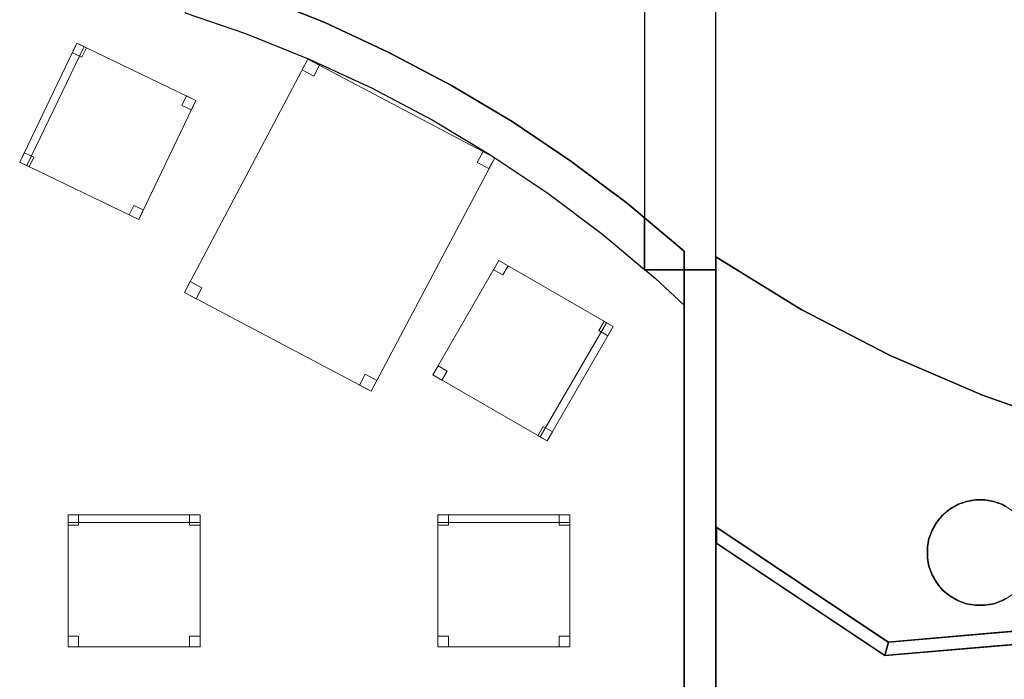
# Model space of a CAD drawing. Header units: metres. Extents: x 391.1 to 427.5, y 12.7 to 28.4.
# Tile 25 of 139: x 407.1 to 410.8, y 20.7 to 23.2. Entities that reach past the tile are written whole.
import ezdxf

# ---------------------------------------------------------------- set-up
doc = ezdxf.new("R2010")
doc.units = ezdxf.units.M
doc.layers.add('01_SUELOS', color=7, linetype='Continuous', lineweight=25, true_color=0x007f00)
for name, color, linetype, lineweight in [('02_MOBILIARIO', 7, 'Continuous', 18), ('A-COLS-____-MCUT', 7, 'Continuous', 18), ('A-COLS-____-OTLN', 7, 'Continuous', 18), ('A-DETL-____-MBND', 7, 'Continuous', 18), ('A-WALL-____-MCUT', 7, 'Continuous', 25), ('A-WALL-____-OTLN', 7, 'Continuous', 25)]:
    doc.layers.add(name, color=color, linetype=linetype, lineweight=lineweight)

# ---------------------------------------------------------------- blocks, each defined once
blk = doc.blocks.new('Family - Cadira d_Oficina_P1-154553-04_ELEC_P1')
at = {"layer": 'A-DETL-____-MBND', "color": 253, "true_color": 0xaaaaaa}
for p, q in [((0, 0.2502), (0.2502, 0.6831)), ((0.2502, 0.6831), (0, 0.2502)), ((0.2302, 0.6485), (0.2502, 0.6831)), ((0.2502, 0.6831), (0.2302, 0.6485)), ((0.2502, 0.6831), (0.2848, 0.6631)), ((0.2848, 0.6631), (0.2502, 0.6831)), ((0.2502, 0.6831), (0.6831, 0.4329)), ((0.6831, 0.4329), (0.2502, 0.6831)), ((0.2648, 0.6285), (0.2302, 0.6485)), ((0.2302, 0.6485), (0.2648, 0.6285)), ((0.2848, 0.6631), (0.2648, 0.6285)), ((0.2648, 0.6285), (0.2848, 0.6631)), ((0.4069, 0.015), (0.6571, 0.4479)), ((0.6571, 0.4479), (0.4069, 0.015)), ((0.6285, 0.4183), (0.6485, 0.4529)), ((0.6485, 0.4529), (0.6285, 0.4183)), ((0.6485, 0.4529), (0.6831, 0.4329)), ((0.6831, 0.4329), (0.6485, 0.4529)), ((0.6571, 0.4479), (0.6831, 0.4329)), ((0.6831, 0.4329), (0.6571, 0.4479)), ((0.6831, 0.4329), (0.4329, 0)), ((0.4329, 0), (0.6831, 0.4329)), ((0.6831, 0.4329), (0.4329, 0)), ((0.4329, 0), (0.6831, 0.4329)), ((0.6631, 0.3983), (0.6285, 0.4183)), ((0.6285, 0.4183), (0.6631, 0.3983)), ((0.6831, 0.4329), (0.6631, 0.3983)), ((0.6631, 0.3983), (0.6831, 0.4329)), ((0, 0.2502), (0.02, 0.2848)), ((0.02, 0.2848), (0, 0.2502)), ((0.02, 0.2848), (0.0546, 0.2648)), ((0.0546, 0.2648), (0.02, 0.2848)), ((0.0546, 0.2648), (0.0346, 0.2302)), ((0.0346, 0.2302), (0.0546, 0.2648)), ((0.0346, 0.2302), (0, 0.2502)), ((0, 0.2502), (0.0346, 0.2302)), ((0.4329, 0), (0, 0.2502)), ((0, 0.2502), (0.4329, 0)), ((0.3983, 0.02), (0.4183, 0.0546)), ((0.4183, 0.0546), (0.3983, 0.02)), ((0.4183, 0.0546), (0.4529, 0.0346)), ((0.4529, 0.0346), (0.4183, 0.0546)), ((0.4329, 0), (0.3983, 0.02)), ((0.3983, 0.02), (0.4329, 0)), ((0.4329, 0), (0.4069, 0.015)), ((0.4069, 0.015), (0.4329, 0)), ((0.4529, 0.0346), (0.4329, 0)), ((0.4329, 0), (0.4529, 0.0346))]:
    blk.add_line(p, q, dxfattribs=at)
blk = doc.blocks.new('Family - Cadira d_Oficina_P1-154594-04_ELEC_P1')
at = {"layer": 'A-DETL-____-MBND', "color": 253, "true_color": 0xaaaaaa}
for p, q in [((0, 0.47), (0, 0.5)), ((0, 0.5), (0.5, 0.5)), ((0.5, 0.5), (0, 0.5)), ((0, 0.5), (0, 0.47)), ((0, 0), (0, 0.5)), ((0, 0.5), (0.5, 0.5)), ((0.5, 0.5), (0, 0.5)), ((0, 0.5), (0, 0)), ((0, 0.46), (0, 0.5)), ((0, 0.5), (0.04, 0.5)), ((0.04, 0.5), (0, 0.5)), ((0, 0.5), (0, 0.46)), ((0.04, 0.5), (0.04, 0.46)), ((0.04, 0.46), (0.04, 0.5)), ((0.46, 0.46), (0.46, 0.5)), ((0.46, 0.5), (0.5, 0.5)), ((0.5, 0.5), (0.46, 0.5)), ((0.46, 0.5), (0.46, 0.46)), ((0.5, 0.5), (0.5, 0.47)), ((0.5, 0.47), (0.5, 0.5)), ((0.5, 0.5), (0.5, 0)), ((0.5, 0), (0.5, 0.5)), ((0.5, 0.5), (0.5, 0.46)), ((0.5, 0.46), (0.5, 0.5)), ((0.5, 0.47), (0, 0.47)), ((0, 0.47), (0.5, 0.47)), ((0.04, 0.46), (0, 0.46)), ((0, 0.46), (0.04, 0.46)), ((0.5, 0.46), (0.46, 0.46)), ((0.46, 0.46), (0.5, 0.46)), ((0, 0), (0, 0.04)), ((0, 0.04), (0.04, 0.04)), ((0.04, 0.04), (0, 0.04)), ((0, 0.04), (0, 0)), ((0.04, 0.04), (0.04, 0)), ((0.04, 0), (0.04, 0.04)), ((0.46, 0), (0.46, 0.04)), ((0.46, 0.04), (0.5, 0.04)), ((0.5, 0.04), (0.46, 0.04)), ((0.46, 0.04), (0.46, 0)), ((0.5, 0.04), (0.5, 0)), ((0.5, 0), (0.5, 0.04)), ((0.5, 0), (0, 0)), ((0, 0), (0.5, 0)), ((0.04, 0), (0, 0)), ((0, 0), (0.04, 0)), ((0.5, 0), (0.46, 0)), ((0.46, 0), (0.5, 0))]:
    blk.add_line(p, q, dxfattribs=at)
blk = doc.blocks.new('Family - Pilar P1-154596-04_ELEC_P1')
at = {"layer": 'A-COLS-____-MCUT', "color": 253, "true_color": 0xaaaaaa}
for start, end in [(360, 180), (180, 360)]:
    blk.add_arc((0.2, 0.2), 0.2, start, end, dxfattribs=at)
at = {"layer": 'A-COLS-____-OTLN', "color": 253, "true_color": 0xaaaaaa}
for start, end in [(360, 180), (180, 360)]:
    blk.add_arc((0.2, 0.2), 0.2, start, end, dxfattribs=at)
blk = doc.blocks.new('Family - Envans P1-154643-04_ELEC_P1')
at = {"layer": 'A-WALL-____-MCUT', "color": 253, "true_color": 0xaaaaaa}
for p, q in [((1.5254, 4.8792), (1.498, 4.887)), ((1.498, 4.887), (1.498, 4.7301)), ((1.7786, 4.7927), (1.5254, 4.8792)), ((1.271, 4.8076), (1.268, 4.7964)), ((1.268, 4.7964), (1.4806, 4.736)), ((1.4806, 4.736), (1.271, 4.8076)), ((2.027, 4.6931), (1.7786, 4.7927)), ((1.498, 4.7301), (1.7264, 4.652)), ((2.2699, 4.5805), (2.027, 4.6931)), ((1.7264, 4.652), (1.9675, 4.5553)), ((1.9675, 4.5553), (2.2032, 4.4461)), ((2.5065, 4.4555), (2.2699, 4.5805)), ((2.2032, 4.4461), (2.4329, 4.3247)), ((2.7362, 4.3182), (2.5065, 4.4555)), ((2.4329, 4.3247), (2.6559, 4.1914)), ((2.9585, 4.1691), (2.7362, 4.3182)), ((2.6559, 4.1914), (2.8716, 4.0467)), ((3.1726, 4.0085), (2.9585, 4.1691)), ((2.8716, 4.0467), (3.0795, 3.8909)), ((3.238, 3.9539), (3.1726, 4.0085)), ((3.238, 3.7585), (3.238, 3.9539)), ((3.0795, 3.8909), (3.238, 3.7585)), ((3.2403, 3.7566), (3.2789, 3.7244)), ((3.388, 3.7566), (3.2403, 3.7566)), ((3.388, 3.6231), (3.388, 3.7566)), ((3.2789, 3.7244), (3.388, 3.6231))]:
    blk.add_line(p, q, dxfattribs=at)
at = {"layer": 'A-WALL-____-OTLN', "color": 253, "true_color": 0xaaaaaa}
for p, q in [((1.498, 4.887), (1.498, 4.7301)), ((1.5254, 4.8792), (1.498, 4.887)), ((1.7786, 4.7927), (1.5254, 4.8792)), ((1.271, 4.8076), (1.268, 4.7964)), ((1.268, 4.7964), (1.4806, 4.736)), ((1.4806, 4.736), (1.271, 4.8076)), ((2.027, 4.6931), (1.7786, 4.7927)), ((1.498, 4.7301), (1.7264, 4.652)), ((2.2699, 4.5805), (2.027, 4.6931)), ((1.7264, 4.652), (1.9675, 4.5553)), ((1.9675, 4.5553), (2.2032, 4.4461)), ((2.5065, 4.4555), (2.2699, 4.5805)), ((2.2032, 4.4461), (2.4329, 4.3247)), ((2.7362, 4.3182), (2.5065, 4.4555)), ((2.4329, 4.3247), (2.6559, 4.1914)), ((2.9585, 4.1691), (2.7362, 4.3182)), ((2.6559, 4.1914), (2.8716, 4.0467)), ((3.1726, 4.0085), (2.9585, 4.1691)), ((2.8716, 4.0467), (3.0795, 3.8909)), ((3.238, 3.9539), (3.1726, 4.0085)), ((3.238, 3.7585), (3.238, 3.9539)), ((3.0795, 3.8909), (3.238, 3.7585)), ((3.2403, 3.7566), (3.2789, 3.7244)), ((3.388, 3.7566), (3.2403, 3.7566)), ((3.388, 3.6231), (3.388, 3.7566)), ((3.2789, 3.7244), (3.388, 3.6231))]:
    blk.add_line(p, q, dxfattribs=at)
blk = doc.blocks.new('Family - Mampara P1-154651-04_ELEC_P1')
at = {"layer": 'A-WALL-____-MCUT', "color": 253, "true_color": 0xaaaaaa}
for p, q in [((-0.0334, 0.05), (0, 0)), ((0.7484, 0.05), (-0.0334, 0.05)), ((0.7658, 0), (0.7484, 0.05)), ((0, 0), (0.7658, 0))]:
    blk.add_line(p, q, dxfattribs=at)
at = {"layer": 'A-WALL-____-OTLN', "color": 253, "true_color": 0xaaaaaa}
for p, q in [((-0.0334, 0.05), (0, 0)), ((0.7484, 0.05), (-0.0334, 0.05)), ((0.7658, 0), (0.7484, 0.05)), ((0, 0), (0.7658, 0))]:
    blk.add_line(p, q, dxfattribs=at)
at = {"layer": 'A-WALL-____-OTLN', "color": 253, "lineweight": 18, "true_color": 0xaaaaaa}
blk.add_line((0, 0), (0.7658, 0), dxfattribs=at)
blk = doc.blocks.new('Family - Envans P1-154785-04_ELEC_P1')
at = {"layer": 'A-WALL-____-MCUT', "color": 253, "true_color": 0xaaaaaa}
for p, q in [((4.1002, 0.12), (0, 0.12)), ((0, 0.12), (0, 0)), ((4.1002, 0), (4.1002, 0.12)), ((0, 0), (4.1002, 0))]:
    blk.add_line(p, q, dxfattribs=at)
at = {"layer": 'A-WALL-____-OTLN', "color": 253, "true_color": 0xaaaaaa}
for p, q in [((4.1002, 0.12), (0, 0.12)), ((0, 0.12), (0, 0)), ((4.1002, 0), (4.1002, 0.12)), ((0, 0), (4.1002, 0))]:
    blk.add_line(p, q, dxfattribs=at)
at = {"layer": 'A-WALL-____-OTLN', "color": 253, "lineweight": 18, "true_color": 0xaaaaaa}
blk.add_line((0, 0), (4.1002, 0), dxfattribs=at)
blk = doc.blocks.new('Family - Cadira d_Oficina_P1-155020-04_ELEC_P1')
at = {"layer": 'A-DETL-____-MBND', "color": 253, "true_color": 0xaaaaaa}
for p, q in [((0, 0.2168), (0.2168, 0.6673)), ((0.2168, 0.6673), (0, 0.2168)), ((0, 0.2168), (0.2168, 0.6673)), ((0.2168, 0.6673), (0, 0.2168)), ((0.2438, 0.6543), (0.027, 0.2038)), ((0.027, 0.2038), (0.2438, 0.6543)), ((0.1994, 0.6313), (0.2168, 0.6673)), ((0.2168, 0.6673), (0.1994, 0.6313)), ((0.2168, 0.6673), (0.6673, 0.4506)), ((0.6673, 0.4506), (0.2168, 0.6673)), ((0.2168, 0.6673), (0.2528, 0.65)), ((0.2528, 0.65), (0.2168, 0.6673)), ((0.2168, 0.6673), (0.2438, 0.6543)), ((0.2438, 0.6543), (0.2168, 0.6673)), ((0.2528, 0.65), (0.2355, 0.614)), ((0.2355, 0.614), (0.2528, 0.65)), ((0.2355, 0.614), (0.1994, 0.6313)), ((0.1994, 0.6313), (0.2355, 0.614)), ((0.6673, 0.4506), (0.4506, 0)), ((0.4506, 0), (0.6673, 0.4506)), ((0.614, 0.4319), (0.6313, 0.4679)), ((0.6313, 0.4679), (0.614, 0.4319)), ((0.6313, 0.4679), (0.6673, 0.4506)), ((0.6673, 0.4506), (0.6313, 0.4679)), ((0.6673, 0.4506), (0.65, 0.4145)), ((0.65, 0.4145), (0.6673, 0.4506)), ((0.65, 0.4145), (0.614, 0.4319)), ((0.614, 0.4319), (0.65, 0.4145)), ((0, 0.2168), (0.0173, 0.2528)), ((0.0173, 0.2528), (0, 0.2168)), ((0.0173, 0.2528), (0.0534, 0.2355)), ((0.0534, 0.2355), (0.0173, 0.2528)), ((0.0534, 0.2355), (0.036, 0.1994)), ((0.036, 0.1994), (0.0534, 0.2355)), ((0.036, 0.1994), (0, 0.2168)), ((0, 0.2168), (0.036, 0.1994)), ((0.4506, 0), (0, 0.2168)), ((0, 0.2168), (0.4506, 0)), ((0.027, 0.2038), (0, 0.2168)), ((0, 0.2168), (0.027, 0.2038)), ((0.4145, 0.0173), (0.4319, 0.0534)), ((0.4319, 0.0534), (0.4145, 0.0173)), ((0.4319, 0.0534), (0.4679, 0.036)), ((0.4679, 0.036), (0.4319, 0.0534)), ((0.4506, 0), (0.4145, 0.0173)), ((0.4145, 0.0173), (0.4506, 0)), ((0.4679, 0.036), (0.4506, 0)), ((0.4506, 0), (0.4679, 0.036))]:
    blk.add_line(p, q, dxfattribs=at)
blk = doc.blocks.new('Family - Cadira d_Oficina_P1-155024-04_ELEC_P1')
at = {"layer": 'A-DETL-____-MBND', "color": 253, "true_color": 0xaaaaaa}
for p, q in [((0, 0.46), (0, 0.5)), ((0, 0.5), (0.04, 0.5)), ((0.04, 0.5), (0, 0.5)), ((0, 0.5), (0, 0.46)), ((0, 0), (0, 0.5)), ((0, 0.5), (0.5, 0.5)), ((0.5, 0.5), (0, 0.5)), ((0, 0.5), (0, 0)), ((0, 0.47), (0, 0.5)), ((0, 0.5), (0.5, 0.5)), ((0.5, 0.5), (0, 0.5)), ((0, 0.5), (0, 0.47)), ((0.04, 0.5), (0.04, 0.46)), ((0.04, 0.46), (0.04, 0.5)), ((0.46, 0.46), (0.46, 0.5)), ((0.46, 0.5), (0.5, 0.5)), ((0.5, 0.5), (0.46, 0.5)), ((0.46, 0.5), (0.46, 0.46)), ((0.5, 0.5), (0.5, 0)), ((0.5, 0), (0.5, 0.5)), ((0.5, 0.5), (0.5, 0.47)), ((0.5, 0.47), (0.5, 0.5)), ((0.5, 0.5), (0.5, 0.46)), ((0.5, 0.46), (0.5, 0.5)), ((0.5, 0.47), (0, 0.47)), ((0, 0.47), (0.5, 0.47)), ((0.04, 0.46), (0, 0.46)), ((0, 0.46), (0.04, 0.46)), ((0.5, 0.46), (0.46, 0.46)), ((0.46, 0.46), (0.5, 0.46)), ((0, 0), (0, 0.04)), ((0, 0.04), (0.04, 0.04)), ((0.04, 0.04), (0, 0.04)), ((0, 0.04), (0, 0)), ((0.04, 0.04), (0.04, 0)), ((0.04, 0), (0.04, 0.04)), ((0.46, 0), (0.46, 0.04)), ((0.46, 0.04), (0.5, 0.04)), ((0.5, 0.04), (0.46, 0.04)), ((0.46, 0.04), (0.46, 0)), ((0.5, 0.04), (0.5, 0)), ((0.5, 0), (0.5, 0.04)), ((0.5, 0), (0, 0)), ((0, 0), (0.5, 0)), ((0.04, 0), (0, 0)), ((0, 0), (0.04, 0)), ((0.5, 0), (0.46, 0)), ((0.46, 0), (0.5, 0))]:
    blk.add_line(p, q, dxfattribs=at)
blk = doc.blocks.new('Family - Mampara P1-155043-04_ELEC_P1')
at = {"layer": 'A-WALL-____-MCUT', "color": 253, "true_color": 0xaaaaaa}
for p, q in [((0.0084, 0.024), (0.0176, 0.0499)), ((0.0176, 0.05), (0.0175, 0.05)), ((0.0175, 0.05), (0.404, 0.05)), ((0.0176, 0.0499), (0.0176, 0.05)), ((0.404, 0.05), (0.8232, 0.05)), ((0.8232, 0.05), (0.8232, 0.026)), ((0, 0), (0.0084, 0.024)), ((0.4283, 0), (0, 0)), ((0.8232, 0), (0.4283, 0)), ((0.8232, 0.026), (0.8232, 0))]:
    blk.add_line(p, q, dxfattribs=at)
at = {"layer": 'A-WALL-____-OTLN', "color": 253, "true_color": 0xaaaaaa}
for p, q in [((0.0176, 0.0499), (0, 0)), ((0.0176, 0.0499), (0, 0)), ((0.0176, 0.0499), (0.0084, 0.024)), ((0.0175, 0.05), (0.0176, 0.0499)), ((0.0175, 0.05), (0.0176, 0.05)), ((0.0175, 0.05), (0.0176, 0.0499)), ((0.0175, 0.05), (0.8232, 0.05)), ((0.8232, 0.05), (0.0175, 0.05)), ((0.404, 0.05), (0.0175, 0.05)), ((0.0176, 0.05), (0.0176, 0.0499)), ((0.8232, 0.05), (0.404, 0.05)), ((0.8232, 0.05), (0.8232, 0)), ((0.8232, 0), (0.8232, 0.05)), ((0.8232, 0.026), (0.8232, 0.05)), ((0.0084, 0.024), (0, 0)), ((0.8232, 0), (0.8232, 0.026)), ((0.8232, 0), (0, 0)), ((0, 0), (0.8232, 0)), ((0, 0), (0.4283, 0)), ((0.4283, 0), (0.8232, 0))]:
    blk.add_line(p, q, dxfattribs=at)
at = {"layer": 'A-WALL-____-OTLN', "color": 253, "lineweight": 18, "true_color": 0xaaaaaa}
blk.add_line((0, 0), (0.8232, 0), dxfattribs=at)
blk = doc.blocks.new('Family - LONDR55-XX_ZZ-ARQ-CAA-M3D-Londres55-155045-04_ELEC_P1')
at = {"layer": '01_SUELOS', "color": 9, "true_color": 0xaad4aa}
for p, q in [((9.9688, 10.0255), (9.7204, 10.1252)), ((9.7204, 10.1252), (9.9688, 10.0255)), ((10.2116, 9.913), (9.9688, 10.0255)), ((9.9688, 10.0255), (10.2116, 9.913)), ((10.4483, 9.7879), (10.2116, 9.913)), ((10.2116, 9.913), (10.4483, 9.7879)), ((10.678, 9.6506), (10.4483, 9.7879)), ((10.4483, 9.7879), (10.678, 9.6506)), ((10.9003, 9.5015), (10.678, 9.6506)), ((10.678, 9.6506), (10.9003, 9.5015)), ((11.1144, 9.341), (10.9003, 9.5015)), ((10.9003, 9.5015), (11.1144, 9.341)), ((11.3294, 9.1605), (11.1144, 9.341)), ((11.1144, 9.341), (11.3294, 9.1605)), ((11.3298, 8.989), (11.3294, 9.1605)), ((11.3294, 9.1605), (11.3298, 8.989)), ((11.3298, 4.9888), (11.3298, 8.989)), ((11.3298, 8.989), (11.3298, 4.9888)), ((11.4498, 8.0556), (11.4498, 4.9888)), ((11.4498, 4.9888), (11.4498, 8.0556)), ((12.0892, 7.6288), (11.4498, 8.0556)), ((11.4498, 8.0556), (12.0892, 7.6288)), ((12.9062, 7.6988), (12.0892, 7.6288)), ((12.0892, 7.6288), (12.9062, 7.6988))]:
    blk.add_line(p, q, dxfattribs=at)
blk = doc.blocks.new('Family - Taula 100X80_P1-155131-04_ELEC_P1')
at = {"layer": 'A-DETL-____-MBND', "color": 253, "true_color": 0xaaaaaa}
for p, q in [((0, 0.3739), (0.4673, 1.258)), ((0.4673, 1.258), (0, 0.3739)), ((0.4456, 1.2169), (0.4673, 1.258)), ((0.4673, 1.258), (0.4456, 1.2169)), ((0.4673, 1.258), (0.5115, 1.2346)), ((0.5115, 1.2346), (0.4673, 1.258)), ((0.4673, 1.258), (1.1747, 0.8841)), ((1.1747, 0.8841), (0.4673, 1.258)), ((0.5115, 1.2346), (0.4898, 1.1936)), ((0.4898, 1.1936), (0.5115, 1.2346)), ((0.4898, 1.1936), (0.4456, 1.2169)), ((0.4456, 1.2169), (0.4898, 1.1936)), ((1.1087, 0.8664), (1.1304, 0.9075)), ((1.1304, 0.9075), (1.1087, 0.8664)), ((1.1304, 0.9075), (1.1747, 0.8841)), ((1.1747, 0.8841), (1.1304, 0.9075)), ((1.1747, 0.8841), (0.7073, 0)), ((0.7073, 0), (1.1747, 0.8841)), ((1.153, 0.843), (1.1087, 0.8664)), ((1.1087, 0.8664), (1.153, 0.843)), ((1.1747, 0.8841), (1.153, 0.843)), ((1.153, 0.843), (1.1747, 0.8841)), ((0, 0.3739), (0.0217, 0.4149)), ((0.0217, 0.4149), (0, 0.3739)), ((0.0217, 0.4149), (0.0659, 0.3916)), ((0.0659, 0.3916), (0.0217, 0.4149)), ((0.0442, 0.3505), (0, 0.3739)), ((0, 0.3739), (0.0442, 0.3505)), ((0.7073, 0), (0, 0.3739)), ((0, 0.3739), (0.7073, 0)), ((0.0659, 0.3916), (0.0442, 0.3505)), ((0.0442, 0.3505), (0.0659, 0.3916)), ((0.6631, 0.0234), (0.6848, 0.0644)), ((0.6848, 0.0644), (0.6631, 0.0234)), ((0.6848, 0.0644), (0.729, 0.041)), ((0.729, 0.041), (0.6848, 0.0644)), ((0.729, 0.041), (0.7073, 0)), ((0.7073, 0), (0.729, 0.041)), ((0.7073, 0), (0.6631, 0.0234)), ((0.6631, 0.0234), (0.7073, 0))]:
    blk.add_line(p, q, dxfattribs=at)
blk = doc.blocks.new('Family - Paviment P1-155152-04_ELEC_P1')
at = {"layer": '01_SUELOS', "color": 9, "true_color": 0xaad4aa}
for p, q in [((0, 1.4587), (0, 0.4356)), ((0, 0.4356), (0, 1.4587)), ((0.3232, 1.2595), (0, 1.4587)), ((0, 1.4587), (0.3232, 1.2595)), ((0.66, 1.0844), (0.3232, 1.2595)), ((0.3232, 1.2595), (0.66, 1.0844)), ((1.0087, 0.9341), (0.66, 1.0844)), ((0.66, 1.0844), (1.0087, 0.9341)), ((1.3673, 0.8094), (1.0087, 0.9341)), ((1.0087, 0.9341), (1.3673, 0.8094)), ((0.9153, 0.5204), (0.929, 0.5254)), ((0.929, 0.5254), (0.9153, 0.5204)), ((0.929, 0.5254), (0.9316, 0.5266)), ((0.9316, 0.5266), (0.929, 0.5254)), ((0.9316, 0.5266), (0.9344, 0.5274)), ((0.9344, 0.5274), (0.9316, 0.5266)), ((0.9344, 0.5274), (0.9481, 0.5324)), ((0.9481, 0.5324), (0.9344, 0.5274)), ((0.9481, 0.5324), (0.9625, 0.5349)), ((0.9625, 0.5349), (0.9481, 0.5324)), ((0.9625, 0.5349), (0.9653, 0.5356)), ((0.9653, 0.5356), (0.9625, 0.5349)), ((0.9653, 0.5356), (0.9682, 0.5359)), ((0.9682, 0.5359), (0.9653, 0.5356)), ((0.9682, 0.5359), (0.9825, 0.5384)), ((0.9825, 0.5384), (0.9682, 0.5359)), ((0.9825, 0.5384), (1.0175, 0.5384)), ((1.0175, 0.5384), (0.9825, 0.5384)), ((1.0175, 0.5384), (1.0318, 0.5359)), ((1.0318, 0.5359), (1.0175, 0.5384)), ((1.0318, 0.5359), (1.0347, 0.5356)), ((1.0347, 0.5356), (1.0318, 0.5359)), ((1.0347, 0.5356), (1.0375, 0.5349)), ((1.0375, 0.5349), (1.0347, 0.5356)), ((1.0375, 0.5349), (1.0519, 0.5324)), ((1.0519, 0.5324), (1.0375, 0.5349)), ((1.0519, 0.5324), (1.0656, 0.5274)), ((1.0656, 0.5274), (1.0519, 0.5324)), ((1.0656, 0.5274), (1.0684, 0.5266)), ((1.0684, 0.5266), (1.0656, 0.5274)), ((1.0684, 0.5266), (1.071, 0.5254)), ((1.071, 0.5254), (1.0684, 0.5266)), ((1.071, 0.5254), (1.0847, 0.5204)), ((1.0847, 0.5204), (1.071, 0.5254)), ((0.8582, 0.4805), (0.8694, 0.4898)), ((0.8694, 0.4898), (0.8582, 0.4805)), ((0.8694, 0.4898), (0.8714, 0.4919)), ((0.8714, 0.4919), (0.8694, 0.4898)), ((0.8714, 0.4919), (0.8738, 0.4936)), ((0.8738, 0.4936), (0.8714, 0.4919)), ((0.8738, 0.4936), (0.885, 0.5029)), ((0.885, 0.5029), (0.8738, 0.4936)), ((0.885, 0.5029), (0.8976, 0.5102)), ((0.8976, 0.5102), (0.885, 0.5029)), ((0.8976, 0.5102), (0.9, 0.5119)), ((0.9, 0.5119), (0.8976, 0.5102)), ((0.9, 0.5119), (0.9026, 0.5131)), ((0.9026, 0.5131), (0.9, 0.5119)), ((0.9026, 0.5131), (0.9153, 0.5204)), ((0.9153, 0.5204), (0.9026, 0.5131)), ((1.0847, 0.5204), (1.0974, 0.5131)), ((1.0974, 0.5131), (1.0847, 0.5204)), ((0.8285, 0.4411), (0.8358, 0.4537)), ((0.8358, 0.4537), (0.8285, 0.4411)), ((0.8358, 0.4537), (0.8451, 0.4649)), ((0.8451, 0.4649), (0.8358, 0.4537)), ((0.8451, 0.4649), (0.8468, 0.4672)), ((0.8468, 0.4672), (0.8451, 0.4649)), ((0.8468, 0.4672), (0.8489, 0.4693)), ((0.8489, 0.4693), (0.8468, 0.4672)), ((0.8489, 0.4693), (0.8582, 0.4805)), ((0.8582, 0.4805), (0.8489, 0.4693)), ((0, 0.4356), (0.6526, 0)), ((0.6526, 0), (0, 0.4356)), ((0.8133, 0.4097), (0.8183, 0.4234)), ((0.8183, 0.4234), (0.8133, 0.4097)), ((0.8183, 0.4234), (0.8256, 0.436)), ((0.8256, 0.436), (0.8183, 0.4234)), ((0.8256, 0.436), (0.8268, 0.4387)), ((0.8268, 0.4387), (0.8256, 0.436)), ((0.8268, 0.4387), (0.8285, 0.4411)), ((0.8285, 0.4411), (0.8268, 0.4387)), ((0.8028, 0.3705), (0.803, 0.3734)), ((0.803, 0.3734), (0.8028, 0.3705)), ((0.803, 0.3734), (0.8038, 0.3762)), ((0.8038, 0.3762), (0.803, 0.3734)), ((0.8038, 0.3762), (0.8063, 0.3906)), ((0.8063, 0.3906), (0.8038, 0.3762)), ((0.8063, 0.3906), (0.8113, 0.4043)), ((0.8113, 0.4043), (0.8063, 0.3906)), ((0.8113, 0.4043), (0.8121, 0.4071)), ((0.8121, 0.4071), (0.8113, 0.4043)), ((0.8121, 0.4071), (0.8133, 0.4097)), ((0.8133, 0.4097), (0.8121, 0.4071)), ((0.8003, 0.3562), (0.8028, 0.3705)), ((0.8028, 0.3705), (0.8003, 0.3562)), ((0.8003, 0.3212), (0.8003, 0.3562)), ((0.8003, 0.3562), (0.8003, 0.3212)), ((0.8028, 0.3069), (0.8003, 0.3212)), ((0.8003, 0.3212), (0.8028, 0.3069)), ((0.803, 0.304), (0.8028, 0.3069)), ((0.8028, 0.3069), (0.803, 0.304)), ((0.8038, 0.3011), (0.803, 0.304)), ((0.803, 0.304), (0.8038, 0.3011)), ((0.8063, 0.2868), (0.8038, 0.3011)), ((0.8038, 0.3011), (0.8063, 0.2868)), ((0.8113, 0.2731), (0.8063, 0.2868)), ((0.8063, 0.2868), (0.8113, 0.2731)), ((0.8121, 0.2703), (0.8113, 0.2731)), ((0.8113, 0.2731), (0.8121, 0.2703)), ((0.8133, 0.2676), (0.8121, 0.2703)), ((0.8121, 0.2703), (0.8133, 0.2676)), ((0.8183, 0.2539), (0.8133, 0.2676)), ((0.8133, 0.2676), (0.8183, 0.2539)), ((0.8256, 0.2413), (0.8183, 0.2539)), ((0.8183, 0.2539), (0.8256, 0.2413)), ((0.8268, 0.2387), (0.8256, 0.2413)), ((0.8256, 0.2413), (0.8268, 0.2387)), ((0.8285, 0.2363), (0.8268, 0.2387)), ((0.8268, 0.2387), (0.8285, 0.2363)), ((0.8358, 0.2237), (0.8285, 0.2363)), ((0.8285, 0.2363), (0.8358, 0.2237)), ((0.8451, 0.2125), (0.8358, 0.2237)), ((0.8358, 0.2237), (0.8451, 0.2125)), ((0.8468, 0.2101), (0.8451, 0.2125)), ((0.8451, 0.2125), (0.8468, 0.2101)), ((0.8489, 0.2081), (0.8468, 0.2101)), ((0.8468, 0.2101), (0.8489, 0.2081)), ((0.8582, 0.1969), (0.8489, 0.2081)), ((0.8489, 0.2081), (0.8582, 0.1969)), ((0.8694, 0.1875), (0.8582, 0.1969)), ((0.8582, 0.1969), (0.8694, 0.1875)), ((0.8714, 0.1855), (0.8694, 0.1875)), ((0.8694, 0.1875), (0.8714, 0.1855)), ((0.8738, 0.1838), (0.8714, 0.1855)), ((0.8714, 0.1855), (0.8738, 0.1838)), ((0.885, 0.1744), (0.8738, 0.1838)), ((0.8738, 0.1838), (0.885, 0.1744)), ((0.8976, 0.1672), (0.885, 0.1744)), ((0.885, 0.1744), (0.8976, 0.1672)), ((0.9, 0.1655), (0.8976, 0.1672)), ((0.8976, 0.1672), (0.9, 0.1655)), ((0.9026, 0.1642), (0.9, 0.1655)), ((0.9, 0.1655), (0.9026, 0.1642)), ((0.9153, 0.157), (0.9026, 0.1642)), ((0.9026, 0.1642), (0.9153, 0.157)), ((0.929, 0.152), (0.9153, 0.157)), ((0.9153, 0.157), (0.929, 0.152)), ((0.9316, 0.1507), (0.929, 0.152)), ((0.929, 0.152), (0.9316, 0.1507)), ((0.9344, 0.15), (0.9316, 0.1507)), ((0.9316, 0.1507), (0.9344, 0.15)), ((0.9481, 0.145), (0.9344, 0.15)), ((0.9344, 0.15), (0.9481, 0.145)), ((1.0656, 0.15), (1.0519, 0.145)), ((1.0519, 0.145), (1.0656, 0.15)), ((1.0684, 0.1507), (1.0656, 0.15)), ((1.0656, 0.15), (1.0684, 0.1507)), ((1.071, 0.152), (1.0684, 0.1507)), ((1.0684, 0.1507), (1.071, 0.152)), ((1.0847, 0.157), (1.071, 0.152)), ((1.071, 0.152), (1.0847, 0.157)), ((1.0974, 0.1642), (1.0847, 0.157)), ((1.0847, 0.157), (1.0974, 0.1642)), ((0.9625, 0.1425), (0.9481, 0.145)), ((0.9481, 0.145), (0.9625, 0.1425)), ((0.9653, 0.1417), (0.9625, 0.1425)), ((0.9625, 0.1425), (0.9653, 0.1417)), ((0.9682, 0.1415), (0.9653, 0.1417)), ((0.9653, 0.1417), (0.9682, 0.1415)), ((0.9825, 0.1389), (0.9682, 0.1415)), ((0.9682, 0.1415), (0.9825, 0.1389)), ((1.0175, 0.1389), (0.9825, 0.1389)), ((0.9825, 0.1389), (1.0175, 0.1389)), ((1.0318, 0.1415), (1.0175, 0.1389)), ((1.0175, 0.1389), (1.0318, 0.1415)), ((1.0347, 0.1417), (1.0318, 0.1415)), ((1.0318, 0.1415), (1.0347, 0.1417)), ((1.0375, 0.1425), (1.0347, 0.1417)), ((1.0347, 0.1417), (1.0375, 0.1425)), ((1.0519, 0.145), (1.0375, 0.1425)), ((1.0375, 0.1425), (1.0519, 0.145)), ((0.6526, 0), (1.4467, 0.068)), ((1.4467, 0.068), (0.6526, 0))]:
    blk.add_line(p, q, dxfattribs=at)
blk = doc.blocks.new('Family - Envans P1-155168-04_ELEC_P1')
at = {"layer": 'A-WALL-____-MCUT', "color": 253, "true_color": 0xaaaaaa}
for p, q in [((1.9498, 0.27), (0, 0.27)), ((0, 0.27), (0, 0)), ((1.9498, 0), (1.9498, 0.27)), ((0, 0), (1.9498, 0))]:
    blk.add_line(p, q, dxfattribs=at)
at = {"layer": 'A-WALL-____-OTLN', "color": 253, "true_color": 0xaaaaaa}
for p, q in [((1.9498, 0.27), (0, 0.27)), ((0, 0.27), (0, 0)), ((1.9498, 0), (1.9498, 0.27)), ((0, 0), (1.9498, 0))]:
    blk.add_line(p, q, dxfattribs=at)
at = {"layer": 'A-WALL-____-OTLN', "color": 253, "lineweight": 18, "true_color": 0xaaaaaa}
blk.add_line((0, 0), (1.9498, 0), dxfattribs=at)
blk = doc.blocks.new('LONDR55-XX_ZZ-ARQ-CAA-M3D-Londres55_ifc-1-04_ELEC_P1')
at = {"layer": '01_SUELOS', "color": 253, "lineweight": 18, "true_color": 0xaaaaaa}
for name, p in [('Family - LONDR55-XX_ZZ-ARQ-CAA-M3D-Londres55-155045-04_ELEC_P1', (398.2972, 13.1206)), ('Family - Paviment P1-155152-04_ELEC_P1', (409.747, 20.8008))]:
    blk.add_blockref(name, p, dxfattribs=at)
at = {"layer": '02_MOBILIARIO', "color": 253, "lineweight": 18, "true_color": 0xaaaaaa}
for name, p in [('Family - Cadira d_Oficina_P1-155020-04_ELEC_P1', (407.1108, 22.4009)), ('Family - Taula 100X80_P1-155131-04_ELEC_P1', (407.7346, 21.7504)), ('Family - Cadira d_Oficina_P1-154553-04_ELEC_P1', (408.6749, 21.5621)), ('Family - Cadira d_Oficina_P1-154594-04_ELEC_P1', (407.2939, 20.7827)), ('Family - Cadira d_Oficina_P1-155024-04_ELEC_P1', (408.6939, 20.7827))]:
    blk.add_blockref(name, p, dxfattribs=at)
at = {"layer": 'A-COLS-____-OTLN', "color": 253, "lineweight": 18, "true_color": 0xaaaaaa}
blk.add_blockref('Family - Pilar P1-154596-04_ELEC_P1', (410.547, 20.9395), dxfattribs=at)
at = {"layer": 'A-WALL-____-OTLN', "color": 253, "lineweight": 18, "true_color": 0xaaaaaa}
for name, p, rotation in [('Family - Envans P1-155168-04_ELEC_P1', (409.747, 22.2096), 90), ('Family - Envans P1-154785-04_ELEC_P1', (409.747, 18.1095), 90), ('Family - Mampara P1-154651-04_ELEC_P1', (409.7494, 21.1746), 326.2778025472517), ('Family - Mampara P1-155043-04_ELEC_P1', (410.3864, 20.7495), 4.897070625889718)]:
    blk.add_blockref(name, p, dxfattribs=dict(at, rotation=rotation))
blk.add_blockref('Family - Envans P1-154643-04_ELEC_P1', (406.239, 18.4531), dxfattribs=at)

msp = doc.modelspace()

# ---------------------------------------------------------------- block references
at = {"lineweight": 5}
msp.add_blockref('LONDR55-XX_ZZ-ARQ-CAA-M3D-Londres55_ifc-1-04_ELEC_P1', (0, 0), dxfattribs=at)

doc.saveas('drawing.dxf')
